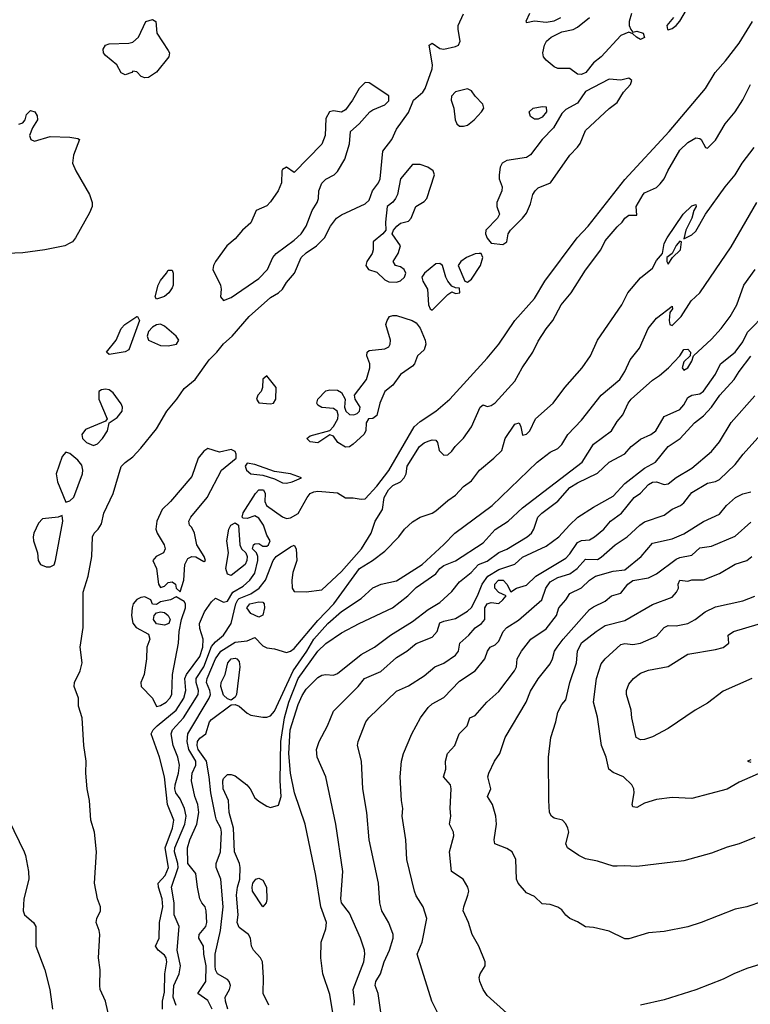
# Model space of a CAD drawing. Header units: metres. Extents: x -46681 to -43747, y -240911 to -237677.
# Tile 231 of 256: x -45216 to -45123, y -240642 to -240517. Entities that reach past the tile are written whole.
import ezdxf

# ---------------------------------------------------------------- set-up
doc = ezdxf.new("R2010")
doc.units = ezdxf.units.M
doc.layers.add('CONTOUR_INDEX', color=1, linetype='Continuous')
doc.layers.add('CONTOUR_INTER', color=3, linetype='Continuous')

msp = doc.modelspace()

# ---------------------------------------------------------------- linework, layer by layer
at = {"layer": 'CONTOUR_INDEX'}
for points, elevation in [([(-45138.26, -240516.02), (-45138.56, -240517.02), (-45138.57, -240517.52), (-45138.33, -240518.02), (-45138.1, -240518.4), (-45137.6, -240518.25), (-45136.76, -240518.52), (-45136.6, -240519.06), (-45137.1, -240519.3), (-45137.63, -240519.02), (-45138.1, -240518.57), (-45138.6, -240518.39), (-45139.6, -240518.79), (-45142.1, -240521.5), (-45143.1, -240522.28), (-45144.06, -240523.52), (-45144.6, -240523.76), (-45145.1, -240523.71), (-45146.1, -240523.01), (-45147.6, -240523.01), (-45148.1, -240522.78), (-45149.1, -240521.95), (-45149.44, -240521.52), (-45149.54, -240521.02), (-45149.32, -240520.02), (-45149.05, -240519.52), (-45148.48, -240519.02), (-45147.1, -240518.32), (-45145.68, -240518.02), (-45145.1, -240517.73), (-45143.6, -240516.51)], 75), ([(-45197.84, -240642.52), (-45197.83, -240641.52), (-45197.6, -240640.36), (-45197.53, -240638.02), (-45197.3, -240636.52), (-45197.38, -240636.02), (-45197.6, -240635.66), (-45198.4, -240635.02), (-45198.72, -240634.52), (-45198.28, -240633.52), (-45198.22, -240631.52), (-45197.78, -240629.52), (-45197.9, -240628.52), (-45198.35, -240627.02), (-45198.39, -240626.52), (-45197.5, -240625.52), (-45197.07, -240624.52), (-45197.5, -240622.02), (-45196.56, -240619.52), (-45196.4, -240618.52), (-45197.22, -240616.52), (-45197.59, -240613.02), (-45198.23, -240610.52), (-45199.26, -240607.52), (-45199.03, -240607.02), (-45198.53, -240606.52), (-45196.11, -240604.52), (-45195.15, -240603.02), (-45194.86, -240602.02), (-45194.99, -240600.52), (-45194.78, -240600.02), (-45193.1, -240597.7), (-45192.7, -240596.52), (-45192.66, -240595.52), (-45193.1, -240594.17), (-45193.13, -240593.52), (-45192.5, -240592.02), (-45191.6, -240590.77), (-45191.1, -240590.31), (-45190.1, -240590.81), (-45189.6, -240590.7), (-45188.92, -240589.52), (-45187.6, -240588.77), (-45186.75, -240588.02), (-45186.1, -240587.13), (-45185.72, -240585.52), (-45185.71, -240585.02), (-45185.91, -240584.52), (-45186.39, -240584.02), (-45186.28, -240583.52), (-45186.1, -240583.39), (-45185.6, -240583.37), (-45185.1, -240583.68), (-45184.6, -240583.68), (-45184.36, -240583.52), (-45184.18, -240583.02), (-45184.6, -240582.28), (-45184.99, -240581.02), (-45185.6, -240580.12), (-45186.1, -240579.84), (-45187.1, -240580.17), (-45187.6, -240580.14), (-45187.7, -240580.02), (-45187.6, -240579.47), (-45186.04, -240577.02), (-45185.6, -240576.55), (-45184.99, -240576.52), (-45184.81, -240577.02), (-45184.82, -240578.02), (-45184.63, -240578.52), (-45182.6, -240579.96), (-45182.1, -240580.18), (-45181.6, -240580.11), (-45180.6, -240579.53), (-45179.48, -240577.52), (-45179.1, -240577.02), (-45178.6, -240576.77), (-45178.1, -240576.7), (-45175.6, -240576.92), (-45174.6, -240577.53), (-45173.6, -240577.53), (-45172.6, -240577.74), (-45172.1, -240577.66), (-45170.6, -240576.05), (-45169.1, -240574.07), (-45165.89, -240568.52), (-45165.1, -240567.85), (-45163.1, -240566.55), (-45161.34, -240565.02), (-45156.6, -240559.82), (-45155.1, -240558.02), (-45153.09, -240555.02), (-45150.6, -240552.23), (-45149.25, -240550.02), (-45145.16, -240544.52), (-45143.75, -240543.02), (-45139.1, -240537.1), (-45133.46, -240531.02), (-45128.84, -240525.52), (-45127.65, -240523.52), (-45126.32, -240522.02), (-45124.6, -240519.76), (-45122.89, -240517.02)], 75), ([(-45150.74, -240528.02), (-45149.6, -240527.81), (-45149.1, -240527.88), (-45149.07, -240528.52), (-45149.6, -240529.18), (-45150.1, -240529.42), (-45150.6, -240529.44), (-45151.1, -240529.11), (-45151.24, -240528.52), (-45150.74, -240528.02)], 75), ([(-45175.94, -240644.52), (-45176.6, -240640.66), (-45177.46, -240638.02), (-45177.72, -240636.02), (-45177.69, -240634.02), (-45177.1, -240632.33), (-45177.01, -240631.52), (-45177.72, -240629.52), (-45178.36, -240625.52), (-45179.71, -240619.02), (-45181.09, -240615.02), (-45181.58, -240612.52), (-45181.79, -240610.02), (-45181.62, -240607.02), (-45180.6, -240603.82), (-45180.1, -240602.66), (-45179.6, -240601.85), (-45178.1, -240600.37), (-45177.6, -240600.09), (-45177.1, -240600), (-45176.1, -240600.08), (-45175.6, -240599.88), (-45172.6, -240597.45), (-45170.91, -240596.52), (-45168.89, -240595.02), (-45166.1, -240593.25), (-45164.1, -240591.74), (-45162.6, -240590.84), (-45161.1, -240589.45), (-45160.1, -240588.21), (-45158.62, -240587.02), (-45157.69, -240586.02), (-45156.6, -240585.59), (-45155.1, -240584.5), (-45154.1, -240584.08), (-45151.53, -240582.52), (-45150.98, -240582.02), (-45150.66, -240581.52), (-45150.17, -240580.02), (-45149.67, -240579.52), (-45147.6, -240577.98), (-45146.1, -240576.24), (-45145.1, -240575.63), (-45142.6, -240574.43), (-45141.11, -240573.02), (-45139.1, -240571.95), (-45138.29, -240571.02), (-45137.6, -240570.46), (-45137.1, -240570.1), (-45135.81, -240569.52), (-45135.18, -240569.02), (-45134.1, -240567.22), (-45132.1, -240566.32), (-45131.6, -240565.74), (-45131.1, -240564.82), (-45130.6, -240564.51), (-45129.6, -240564.32), (-45129.1, -240563.99), (-45127.6, -240561.83), (-45126.94, -240560.52), (-45125.1, -240559.04), (-45124.1, -240557.74), (-45123.53, -240556.52), (-45121.1, -240554.05)], 80), ([(-45168.99, -240554.52), (-45168.6, -240554.37), (-45168.1, -240554.4), (-45166.11, -240555.02), (-45165.6, -240555.3), (-45165.1, -240555.98), (-45164.49, -240557.52), (-45164.4, -240558.02), (-45164.6, -240558.76), (-45165.45, -240559.52), (-45165.83, -240560.52), (-45166.1, -240560.81), (-45167.6, -240561.9), (-45168.6, -240563.23), (-45169.58, -240564.02), (-45170.21, -240565.52), (-45170.6, -240567.07), (-45171.1, -240567.45), (-45171.66, -240567.52), (-45171.96, -240568.02), (-45172, -240569.02), (-45172.26, -240569.52), (-45173.6, -240570.74), (-45174.1, -240571.08), (-45174.6, -240571.1), (-45175.55, -240570.52), (-45176.1, -240569.71), (-45176.6, -240569.53), (-45178.1, -240570.55), (-45179.1, -240570.44), (-45179.52, -240570.02), (-45179.1, -240569.66), (-45176.6, -240569), (-45176.1, -240568.49), (-45175.57, -240567.52), (-45175.53, -240567.02), (-45175.66, -240566.52), (-45176.1, -240566.2), (-45177.6, -240566.06), (-45178.1, -240565.79), (-45178.22, -240565.52), (-45178.09, -240565.02), (-45177.1, -240563.94), (-45176.6, -240563.83), (-45175.6, -240563.86), (-45175.1, -240564.15), (-45174.64, -240565.02), (-45174.71, -240566.02), (-45174.53, -240566.52), (-45174.1, -240566.95), (-45173.55, -240567.02), (-45173.1, -240566.84), (-45172.8, -240566.52), (-45172.74, -240566.02), (-45173.36, -240565.02), (-45173.46, -240564.52), (-45171.91, -240562.52), (-45171.49, -240561.02), (-45171.49, -240560.52), (-45171.87, -240559.52), (-45171.86, -240559.02), (-45171.6, -240558.82), (-45169.6, -240558.62), (-45169.1, -240558.38), (-45168.92, -240558.02), (-45168.89, -240557.52), (-45169.45, -240555.52), (-45169.31, -240555.02), (-45168.99, -240554.52)], 75), ([(-45189.16, -240581.02), (-45188.6, -240580.71), (-45188.2, -240581.02), (-45188.01, -240583.52), (-45187.81, -240584.02), (-45187.27, -240584.52), (-45187.1, -240585.02), (-45187.13, -240585.52), (-45187.32, -240586.02), (-45189.1, -240587.42), (-45189.6, -240587.27), (-45189.78, -240586.52), (-45189.45, -240584.52), (-45189.65, -240583.02), (-45189.43, -240581.52), (-45189.16, -240581.02)], 75), ([(-45121.6, -240628.84), (-45123.6, -240629.51), (-45125.1, -240629.83), (-45129.41, -240631.52), (-45131.1, -240632.05), (-45134.1, -240632.66), (-45136.1, -240632.84), (-45138.6, -240633.59), (-45139.1, -240633.57), (-45141.1, -240632.61), (-45143.1, -240632.16), (-45144.1, -240632.06), (-45145.1, -240631.41), (-45146.1, -240630.99), (-45146.6, -240630.58), (-45147.1, -240629.91), (-45147.6, -240629.57), (-45148.6, -240629.24), (-45149.6, -240629.13), (-45150.6, -240628.22), (-45151.6, -240627.76), (-45152.66, -240626.52), (-45152.89, -240626.02), (-45152.94, -240623.52), (-45153.44, -240622.52), (-45154.1, -240622.09), (-45155.62, -240621.52), (-45155.7, -240621.02), (-45155.39, -240619.02), (-45155.48, -240618.02), (-45155.9, -240616.52), (-45156.57, -240615.52), (-45156.12, -240614.52), (-45156.49, -240613.02), (-45156.38, -240612.52), (-45155.68, -240611.02), (-45154.97, -240610.02), (-45154.29, -240608.02), (-45151.65, -240603.52), (-45151.1, -240602.12), (-45150.1, -240600.54), (-45148.6, -240598.63), (-45148.28, -240598.02), (-45148.03, -240597.02), (-45147.7, -240596.52), (-45146.96, -240595.52), (-45143.6, -240591.76), (-45143.1, -240591.4), (-45141.6, -240590.68), (-45140.8, -240590.02), (-45139.6, -240589.67), (-45138.72, -240588.52), (-45138.1, -240588.04), (-45136.1, -240587.71), (-45135.1, -240587.19), (-45132.6, -240585.36), (-45132.1, -240585.14), (-45130.6, -240584.83), (-45129.6, -240583.92), (-45128.1, -240583.71), (-45125.1, -240582.42), (-45123.1, -240580.66)], 85), ([(-45186, -240626.02), (-45185.6, -240625.89), (-45185.1, -240626.15), (-45184.61, -240627.02), (-45184.6, -240628.58), (-45184.69, -240629.02), (-45185.1, -240629.51), (-45186.39, -240627.52), (-45186.45, -240627.02), (-45186.35, -240626.52), (-45186, -240626.02)], 80)]:
    msp.add_lwpolyline(points, dxfattribs=dict(at, elevation=elevation))
at = {"layer": 'CONTOUR_INTER'}
for points, elevation in [([(-45204.42, -240644.52), (-45205.07, -240641.52), (-45205.75, -240640.02), (-45205.81, -240639.52), (-45205.76, -240637.52), (-45205.98, -240636.02), (-45205.82, -240633.02), (-45205.88, -240632.52), (-45206.26, -240631.52), (-45206.18, -240631.02), (-45205.7, -240630.02), (-45205.71, -240629.52), (-45206.1, -240628.52), (-45206.49, -240626.52), (-45206.21, -240622.52), (-45206.47, -240620.02), (-45206.96, -240618.52), (-45207.12, -240616.02), (-45207.43, -240614.52), (-45207.59, -240612.52), (-45207.54, -240611.02), (-45207.82, -240609.02), (-45208.03, -240605.52), (-45208.51, -240604.02), (-45208.51, -240603.02), (-45209.06, -240601.52), (-45209.02, -240601.02), (-45208.28, -240599.52), (-45208.06, -240598.52), (-45208.28, -240596.52), (-45207.92, -240594.02), (-45207.91, -240589.52), (-45207.3, -240587.52), (-45206.83, -240585.02), (-45206.72, -240582.52), (-45206.51, -240582.02), (-45206, -240581.52), (-45205.6, -240580.87), (-45205.29, -240579.52), (-45204.09, -240577.02), (-45203.1, -240573.57), (-45202.6, -240573.05), (-45201.6, -240572.34), (-45200.6, -240571.24), (-45198.6, -240568.79), (-45197.29, -240566.52), (-45196.01, -240565.02), (-45195.1, -240563.66), (-45193.69, -240562.52), (-45191.93, -240560.02), (-45190.92, -240559.02), (-45190.1, -240557.99), (-45188.99, -240557.02), (-45186.81, -240554.52), (-45184.1, -240552.08), (-45183.09, -240551.52), (-45182.61, -240551.02), (-45182.1, -240550.2), (-45181.09, -240549.02), (-45180.24, -240547.02), (-45179.6, -240546.42), (-45178.28, -240545.52), (-45177.27, -240544.52), (-45176.51, -240543.02), (-45175.73, -240542.02), (-45175.1, -240541.57), (-45172.1, -240540.2), (-45171.6, -240539.74), (-45171.16, -240538.52), (-45170.39, -240537.52), (-45170.2, -240537.02), (-45169.84, -240533.52), (-45168.71, -240532.02), (-45168.1, -240530.72), (-45166.6, -240528.57), (-45165.97, -240527.02), (-45164.78, -240526.02), (-45164.48, -240525.52), (-45163.59, -240523.02), (-45163.54, -240522.52), (-45163.97, -240520.02), (-45163.6, -240519.79), (-45162.6, -240520.45), (-45162.1, -240520.54), (-45160.6, -240520.22), (-45160.24, -240520.02), (-45160.04, -240519.52), (-45160.3, -240518.02), (-45160.27, -240517.52), (-45159.6, -240516.05)], 74), ([(-45151.21, -240516.02), (-45151.67, -240517.02), (-45151.6, -240517.17), (-45150.6, -240516.96), (-45149.1, -240517.12), (-45148.1, -240516.93), (-45147.23, -240516.52)], 74), ([(-45132.94, -240516.52), (-45133.78, -240517.52), (-45133.69, -240518.02), (-45133.6, -240518.08), (-45133.1, -240517.9), (-45132.58, -240517.52), (-45132.1, -240516.99), (-45131.26, -240515.52)], 74), ([(-45199.96, -240517.02), (-45199.1, -240516.79), (-45198.68, -240517.02), (-45198.54, -240518.52), (-45197.1, -240520.7), (-45196.95, -240521.02), (-45197.05, -240521.52), (-45198.6, -240523.48), (-45199.6, -240524.15), (-45200.1, -240524.18), (-45200.53, -240524.02), (-45201.1, -240523.44), (-45201.6, -240523.35), (-45201.73, -240523.52), (-45202.6, -240523.79), (-45203.1, -240523.56), (-45203.65, -240522.52), (-45205.1, -240521.36), (-45205.32, -240521.02), (-45205.36, -240520.52), (-45205.1, -240520.04), (-45204.6, -240519.86), (-45202.1, -240519.79), (-45201.6, -240519.64), (-45200.88, -240519.02), (-45199.96, -240517.02)], 74), ([(-45196.1, -240642.07), (-45196.49, -240641.02), (-45196.39, -240639.52), (-45195.74, -240638.02), (-45195.54, -240637.02), (-45195.96, -240635.02), (-45195.71, -240632.02), (-45196.34, -240630.52), (-45196.37, -240629.02), (-45196.68, -240627.02), (-45195.87, -240624.52), (-45195.88, -240624.02), (-45196.3, -240622.52), (-45196.29, -240622.02), (-45194.99, -240619.02), (-45194.83, -240618.02), (-45195.03, -240617.02), (-45195.6, -240615.79), (-45196.15, -240615.02), (-45196.28, -240614.52), (-45196.25, -240614.02), (-45195.79, -240612.52), (-45195.69, -240611.52), (-45195.88, -240610.52), (-45196.5, -240609.02), (-45196.75, -240607.52), (-45196.58, -240607.02), (-45195.16, -240605.52), (-45193.31, -240602.52), (-45193.25, -240602.02), (-45193.58, -240601.02), (-45193.56, -240600.52), (-45192.59, -240599.02), (-45191.6, -240596.44), (-45191.1, -240595.83), (-45190.1, -240595.02), (-45189.1, -240593.5), (-45188.53, -240591.02), (-45188.27, -240590.52), (-45188.1, -240590.35), (-45186.6, -240589.75), (-45185.55, -240589.02), (-45184.76, -240588.02), (-45183.77, -240585.52), (-45183.39, -240585.02), (-45181.6, -240583.76), (-45181.1, -240583.57), (-45180.85, -240584.02), (-45180.77, -240585.52), (-45181.28, -240587.02), (-45181.43, -240588.02), (-45181.38, -240589.02), (-45181.1, -240589.46), (-45179.6, -240589.5), (-45177.6, -240589.24), (-45175.1, -240586.9), (-45172.55, -240584.02), (-45171.35, -240582.02), (-45170.83, -240580.52), (-45169.91, -240579.02), (-45169.66, -240577.52), (-45169.13, -240576.52), (-45168.6, -240575.98), (-45167.62, -240575.52), (-45167.12, -240575.02), (-45166.9, -240574.52), (-45166.76, -240573.52), (-45165.21, -240571.02), (-45164.6, -240570.55), (-45164.1, -240570.36), (-45163.6, -240570.2), (-45163.1, -240570.24), (-45162.92, -240570.52), (-45162.68, -240571.52), (-45162.1, -240572.14), (-45161.6, -240572.1), (-45161.1, -240571.61), (-45160.67, -240571.02), (-45159.6, -240569.95), (-45158.6, -240568.53), (-45157.49, -240566.02), (-45157.1, -240565.73), (-45156.6, -240565.96), (-45156.1, -240565.83), (-45155.6, -240565.48), (-45153.1, -240562.72), (-45152.16, -240561.02), (-45150.8, -240559.02), (-45150.1, -240557.66), (-45149.1, -240556.08), (-45148.25, -240555.02), (-45147.2, -240553.02), (-45145.93, -240551.52), (-45144.1, -240548.63), (-45142.14, -240546.02), (-45141.6, -240544.9), (-45140.1, -240543.12), (-45139.43, -240542.52), (-45139.1, -240542), (-45138.6, -240541.62), (-45137.6, -240541.63), (-45137.66, -240540.52), (-45136.76, -240539.02), (-45136.6, -240538.78), (-45135.1, -240538.13), (-45134.6, -240537.64), (-45134.1, -240537.01), (-45133.66, -240536.02), (-45132.1, -240533.39), (-45131.1, -240532.41), (-45130.1, -240531.82), (-45129.6, -240531.87), (-45129.4, -240532.02), (-45128.87, -240533.02), (-45128.6, -240533.1), (-45127.6, -240532.12), (-45126.35, -240530.02), (-45125.09, -240528.52), (-45124.1, -240526.96), (-45123.13, -240525.02)], 76), ([(-45172.1, -240524.79), (-45172.85, -240525.52), (-45173.7, -240527.02), (-45174.6, -240528.23), (-45175.1, -240528.55), (-45176.1, -240528.36), (-45176.64, -240528.52), (-45177.1, -240529.35), (-45177.18, -240531.52), (-45177.6, -240532.62), (-45181.1, -240536.19), (-45182.1, -240535.54), (-45182.6, -240535.82), (-45182.7, -240536.02), (-45182.71, -240537.52), (-45183.16, -240538.52), (-45184.1, -240539.95), (-45184.6, -240540.46), (-45185.95, -240541.02), (-45186.6, -240542.59), (-45187.69, -240543.52), (-45188.6, -240544.66), (-45189.67, -240545.52), (-45191.11, -240547.52), (-45191.37, -240548.02), (-45191.43, -240548.52), (-45190.49, -240550.52), (-45190.38, -240551.02), (-45190.49, -240552.02), (-45190.1, -240552.46), (-45189.1, -240552.11), (-45185.6, -240549.7), (-45184.48, -240548.52), (-45183.83, -240547.02), (-45183.42, -240546.52), (-45181.1, -240544.8), (-45180.24, -240544.02), (-45179.59, -240543.02), (-45178.83, -240541.02), (-45178.18, -240540.02), (-45178.03, -240539.52), (-45177.99, -240538.52), (-45177.6, -240537.58), (-45177.1, -240537.05), (-45176.05, -240536.52), (-45175.6, -240536.08), (-45174.69, -240534.52), (-45174.1, -240532.57), (-45173.97, -240531.02), (-45172.84, -240530.02), (-45171.51, -240528.52), (-45171.1, -240528.23), (-45169.6, -240527.62), (-45169.1, -240527.1), (-45169.1, -240526.45), (-45171.6, -240524.82), (-45172.1, -240524.79)], 73), ([(-45141.1, -240524.35), (-45144.1, -240525.92), (-45145.1, -240527.4), (-45146.6, -240528.2), (-45147.1, -240528.71), (-45148.16, -240530.52), (-45149.61, -240532.02), (-45151.1, -240533.98), (-45151.6, -240534.3), (-45154.1, -240534.67), (-45154.68, -240535.02), (-45154.94, -240535.52), (-45155.08, -240536.52), (-45155.09, -240537.02), (-45154.69, -240538.02), (-45154.73, -240538.52), (-45155.35, -240540.02), (-45155.37, -240540.52), (-45155.04, -240541.52), (-45155.28, -240542.02), (-45156.75, -240543.52), (-45156.8, -240544.02), (-45156.6, -240544.55), (-45156.1, -240545.19), (-45154.6, -240545.38), (-45154.1, -240545.03), (-45153.93, -240544.02), (-45153.63, -240543.52), (-45152.1, -240542.03), (-45151.6, -240541.38), (-45151.1, -240540.18), (-45150.79, -240539.02), (-45150.49, -240538.52), (-45150.1, -240538.17), (-45148.56, -240537.52), (-45146.1, -240534.02), (-45145.1, -240532.99), (-45144.78, -240532.52), (-45144.1, -240530.89), (-45141.1, -240528.09), (-45140.1, -240527.3), (-45139.29, -240526.02), (-45138.38, -240525.02), (-45138.21, -240524.52), (-45138.6, -240524.23), (-45139.6, -240524.48), (-45141.1, -240524.35)], 74), ([(-45160.6, -240525.94), (-45161.14, -240526.52), (-45161.15, -240527.02), (-45160.82, -240528.02), (-45160.66, -240529.52), (-45160.43, -240530.02), (-45160.1, -240530.34), (-45159.6, -240530.34), (-45159.1, -240530.18), (-45158.25, -240529.52), (-45157.3, -240528.52), (-45157.03, -240528.02), (-45157.15, -240527.52), (-45158.12, -240526.52), (-45158.6, -240525.82), (-45159.1, -240525.6), (-45160.6, -240525.94)], 74), ([(-45216.1, -240530.05), (-45215.6, -240529.89), (-45215.3, -240529.52), (-45215.1, -240528.82), (-45214.6, -240528.35), (-45214.07, -240528.52), (-45213.77, -240529.02), (-45213.72, -240529.52), (-45214.36, -240530.52), (-45214.74, -240531.52), (-45214.56, -240532.02), (-45214.1, -240532.21), (-45212.1, -240531.64), (-45209.6, -240531.73), (-45208.6, -240531.88), (-45208.38, -240532.02), (-45209.13, -240534.02), (-45209.27, -240535.02), (-45208.87, -240536.02), (-45207.13, -240539.02), (-45206.78, -240540.02), (-45206.77, -240540.52), (-45207.1, -240541.33), (-45208.88, -240544.52), (-45209.27, -240545.02), (-45209.6, -240545.21), (-45210.23, -240545.52), (-45212.78, -240546.02), (-45215.6, -240546.41), (-45217.6, -240546.49)], 74), ([(-45191.54, -240642.52), (-45192.1, -240641.44), (-45193.35, -240640.52), (-45192.35, -240639.02), (-45192.31, -240637.02), (-45192.58, -240635.52), (-45192.62, -240634.52), (-45193.24, -240633.52), (-45193.2, -240633.02), (-45192.33, -240632.02), (-45192.21, -240631.52), (-45192.31, -240630.02), (-45192.4, -240629.52), (-45192.85, -240629.02), (-45193.1, -240628.5), (-45193.41, -240627.02), (-45193.6, -240625.28), (-45194.6, -240624.02), (-45194.66, -240622.02), (-45194.35, -240621.02), (-45193.46, -240619.02), (-45193.23, -240617.52), (-45193.37, -240616.52), (-45193.74, -240615.52), (-45194.17, -240613.52), (-45194.06, -240612.52), (-45193.6, -240611.52), (-45193.61, -240611.02), (-45194.5, -240609.52), (-45194.69, -240608.52), (-45194.62, -240607.52), (-45191.89, -240603.02), (-45191.76, -240602.52), (-45191.83, -240602.02), (-45192.25, -240601.02), (-45192.16, -240600.52), (-45191.1, -240598.02), (-45190.45, -240597.02), (-45188.6, -240595.87), (-45187.1, -240595.72), (-45186.1, -240595.28), (-45185.1, -240596.36), (-45184.6, -240596.62), (-45183.6, -240596.75), (-45182.1, -240597.19), (-45181.6, -240597.03), (-45181.1, -240596.68), (-45178.1, -240593.15), (-45176.07, -240591.02), (-45172.81, -240586.52), (-45171.16, -240585.52), (-45169.6, -240584.34), (-45167.8, -240582.52), (-45167.08, -240581.52), (-45166.1, -240580.59), (-45165.1, -240580.01), (-45163.6, -240579.51), (-45163.1, -240579.21), (-45161.6, -240577.88), (-45160.6, -240577.2), (-45159.6, -240576.12), (-45158.6, -240575.37), (-45157.56, -240574.02), (-45155.73, -240572.52), (-45154.72, -240571.52), (-45154.33, -240570.02), (-45153.1, -240568.21), (-45152.55, -240568.02), (-45152.31, -240568.52), (-45152.1, -240569.58), (-45151.6, -240569.47), (-45151.19, -240569.02), (-45150.47, -240567.52), (-45148.21, -240565.52), (-45146.74, -240563.52), (-45144.52, -240561.02), (-45143.45, -240559.52), (-45142.58, -240557.52), (-45139.5, -240553.02), (-45138.71, -240551.52), (-45137.1, -240549.61), (-45135.6, -240548.36), (-45135.1, -240547.38), (-45134.34, -240546.52), (-45134.1, -240545.25), (-45133.72, -240544.52), (-45131.7, -240541.52), (-45130.6, -240540.43), (-45130.1, -240540.26), (-45130.06, -240540.52), (-45130.33, -240541.02), (-45130.58, -240542.02), (-45131.37, -240543.52), (-45131.6, -240544.63), (-45130.6, -240544.14), (-45130.1, -240543.66), (-45128.84, -240541.52), (-45126.35, -240538.02), (-45125.09, -240536.52), (-45124.19, -240535.02), (-45122.69, -240533.02)], 77), ([(-45166.1, -240535.18), (-45167.6, -240537.01), (-45167.99, -240539.02), (-45168.22, -240539.52), (-45168.6, -240539.99), (-45169.31, -240540.52), (-45169.51, -240542.52), (-45169.46, -240543.52), (-45169.83, -240544.02), (-45171.09, -240545.02), (-45171.07, -240546.02), (-45171.22, -240546.52), (-45171.89, -240547.52), (-45172.01, -240548.02), (-45171.65, -240548.52), (-45170.6, -240548.89), (-45169.6, -240549.86), (-45169.1, -240550.11), (-45168.1, -240550.14), (-45167.6, -240549.97), (-45167.1, -240549.52), (-45166.92, -240549.02), (-45167.16, -240548.52), (-45167.6, -240548.2), (-45168.26, -240548.02), (-45168.52, -240547.52), (-45167.9, -240546.52), (-45167.6, -240545.52), (-45168.66, -240544.02), (-45168.48, -240543.52), (-45168.08, -240543.02), (-45167.6, -240542.66), (-45166.6, -240542.41), (-45166.26, -240542.02), (-45165.66, -240540.52), (-45164.6, -240539.91), (-45164.26, -240539.52), (-45163.27, -240536.52), (-45163.44, -240536.02), (-45164.15, -240535.52), (-45165.1, -240535.19), (-45166.1, -240535.18)], 74), ([(-45189.52, -240642.52), (-45189.85, -240641.52), (-45189.89, -240641.02), (-45189.32, -240640.02), (-45189.2, -240639.52), (-45189.35, -240639.02), (-45189.6, -240638.75), (-45190.84, -240638.02), (-45191.1, -240637.52), (-45191.16, -240637.02), (-45191.15, -240635.52), (-45190.48, -240632.52), (-45190.13, -240629.52), (-45190.44, -240626.02), (-45191.01, -240624.52), (-45191.01, -240624.02), (-45190.46, -240622.52), (-45190.36, -240620.02), (-45190.42, -240619.52), (-45190.96, -240618.52), (-45191.1, -240618.02), (-45191.69, -240615.02), (-45191.89, -240613.02), (-45192.27, -240611.02), (-45193.31, -240609.52), (-45193.43, -240609.02), (-45193.38, -240608.52), (-45193.1, -240608.09), (-45192.34, -240607.52), (-45191.86, -240606.02), (-45191.6, -240605.7), (-45189.1, -240603.85), (-45188.6, -240603.81), (-45188.1, -240604.04), (-45187.1, -240604.93), (-45186.6, -240605.17), (-45185.1, -240605.43), (-45184.6, -240605.44), (-45184.1, -240605.26), (-45183.6, -240604.66), (-45181.26, -240599.52), (-45179.51, -240597.02), (-45178.63, -240595.52), (-45176.82, -240593.52), (-45175.1, -240591.98), (-45172.6, -240590.34), (-45171.1, -240589), (-45170.05, -240588.52), (-45168.1, -240588.09), (-45164.85, -240586.02), (-45162.1, -240583.5), (-45160.72, -240582.02), (-45155.94, -240578.52), (-45150.23, -240573.02), (-45148.6, -240571.76), (-45147.6, -240571.29), (-45147.1, -240570.77), (-45146.33, -240569.52), (-45144.6, -240567.67), (-45142.1, -240564.52), (-45139.75, -240562.52), (-45139.1, -240561.49), (-45138.45, -240560.02), (-45137.24, -240558.52), (-45136.15, -240556.02), (-45135.1, -240554.73), (-45133.1, -240553.19), (-45133.07, -240553.52), (-45133.41, -240554.02), (-45133.46, -240555.02), (-45133.37, -240555.52), (-45133.1, -240555.67), (-45131.95, -240554.52), (-45130.66, -240552.52), (-45129.6, -240551.5), (-45125.6, -240545.66), (-45122.35, -240540.02)], 78), ([(-45132.1, -240544.95), (-45132.6, -240545.5), (-45133.1, -240546.51), (-45133.78, -240547.02), (-45133.77, -240547.52), (-45133.6, -240547.87), (-45133.04, -240547.02), (-45132.04, -240546.02), (-45131.89, -240545.02), (-45132.1, -240544.95)], 77), ([(-45157.6, -240546.49), (-45158.1, -240546.55), (-45159.24, -240547.02), (-45159.96, -240547.52), (-45160.27, -240548.02), (-45159.45, -240550.02), (-45159.1, -240550.14), (-45158.6, -240549.78), (-45157.43, -240548.02), (-45157.16, -240547.02), (-45157.36, -240546.52), (-45157.6, -240546.49)], 74), ([(-45197.35, -240549.02), (-45197.1, -240548.63), (-45196.6, -240548.61), (-45196.47, -240549.02), (-45196.48, -240550.52), (-45196.6, -240550.86), (-45197.05, -240551.52), (-45197.6, -240551.96), (-45198.6, -240552.32), (-45198.79, -240552.02), (-45198.39, -240550.52), (-45198.1, -240549.93), (-45197.35, -240549.02)], 74), ([(-45184.35, -240642.02), (-45185.06, -240640.52), (-45185.02, -240638.52), (-45185.15, -240636.52), (-45185.4, -240636.02), (-45186.3, -240635.02), (-45186.52, -240634.52), (-45186.66, -240633.52), (-45186.92, -240633.02), (-45188.1, -240632.13), (-45188.36, -240631.52), (-45188.23, -240630.52), (-45188.44, -240628.02), (-45188.31, -240627.02), (-45188, -240626.02), (-45187.99, -240624.52), (-45188.07, -240624.02), (-45188.68, -240622.52), (-45188.81, -240619.52), (-45189.37, -240617.52), (-45189.47, -240616.02), (-45190.12, -240614.52), (-45190.19, -240613.52), (-45190.1, -240613.22), (-45189.6, -240612.71), (-45189.1, -240612.69), (-45188.6, -240612.87), (-45187.13, -240614.02), (-45186.72, -240614.52), (-45186.1, -240615.68), (-45185.6, -240616.11), (-45184.6, -240616.75), (-45184.1, -240616.9), (-45183.1, -240616.62), (-45182.78, -240615.52), (-45182.91, -240613.52), (-45182.82, -240608.52), (-45182.36, -240605.52), (-45181.77, -240603.52), (-45180.61, -240600.52), (-45178.1, -240597.02), (-45177.1, -240596.07), (-45175.1, -240594.71), (-45172.87, -240593.52), (-45168.62, -240591.52), (-45166.67, -240590.02), (-45165.6, -240588.95), (-45163.1, -240587.21), (-45162.6, -240586.52), (-45162.1, -240586.14), (-45160.6, -240585.57), (-45157.1, -240583.27), (-45155.6, -240581.57), (-45153.94, -240580.52), (-45152.1, -240578.83), (-45144.54, -240573.02), (-45143.1, -240570.75), (-45140.79, -240569.02), (-45140.1, -240567.84), (-45139.38, -240567.02), (-45138.67, -240565.52), (-45138.31, -240565.02), (-45135.6, -240562.58), (-45134.7, -240562.02), (-45133.57, -240561.02), (-45132.13, -240559.52), (-45131.6, -240558.7), (-45131.1, -240558.67), (-45130.77, -240559.02), (-45130.82, -240559.52), (-45131.6, -240560.25), (-45131.83, -240561.02), (-45131.6, -240561.34), (-45131.1, -240561.05), (-45130.6, -240560.19), (-45130.38, -240559.52), (-45128.1, -240557.38), (-45126.85, -240556.02), (-45125.72, -240554.52), (-45124.9, -240553.02), (-45123.98, -240550.52), (-45122.56, -240548.52)], 79), ([(-45163.1, -240547.82), (-45164.54, -240549.02), (-45164.88, -240549.52), (-45164.77, -240550.02), (-45164.19, -240551.02), (-45164.04, -240553.02), (-45163.82, -240553.52), (-45163.6, -240553.7), (-45161.6, -240551.71), (-45161.1, -240551.39), (-45160.6, -240551.58), (-45160.05, -240551.52), (-45160.1, -240550.92), (-45160.6, -240550.88), (-45161.1, -240550.66), (-45161.6, -240550.02), (-45161.86, -240549.52), (-45162.25, -240548.02), (-45162.6, -240547.78), (-45163.1, -240547.82)], 74), ([(-45201.12, -240554.52), (-45201, -240554.52), (-45200.78, -240555.02), (-45202.1, -240558.73), (-45202.6, -240559.01), (-45204.6, -240559.34), (-45204.97, -240559.02), (-45203.72, -240557.52), (-45203.07, -240556.02), (-45202.63, -240555.52), (-45201.12, -240554.52)], 74), ([(-45198.1, -240555.5), (-45198.6, -240555.56), (-45199.1, -240555.85), (-45199.6, -240556.4), (-45199.8, -240557.02), (-45199.63, -240557.52), (-45198.1, -240558.2), (-45197.1, -240558.25), (-45196.08, -240558.02), (-45195.75, -240557.52), (-45196.1, -240557.02), (-45197.6, -240555.74), (-45198.1, -240555.5)], 73), ([(-45173.48, -240642.02), (-45173.44, -240641.52), (-45173.63, -240640.02), (-45172.28, -240636.52), (-45172.12, -240635.52), (-45172.17, -240635.02), (-45172.68, -240633.52), (-45174.1, -240630.33), (-45175.12, -240629.02), (-45175.19, -240628.52), (-45174.95, -240625.02), (-45175.84, -240619.02), (-45177.11, -240613.02), (-45178.2, -240610.52), (-45178.26, -240609.52), (-45177.93, -240608.52), (-45176.88, -240606.52), (-45176.1, -240604.67), (-45173, -240601.52), (-45172.17, -240600.52), (-45170.1, -240599.6), (-45168.1, -240597.86), (-45166.78, -240597.02), (-45165.6, -240596.06), (-45163.6, -240595.24), (-45162.96, -240594.52), (-45162.6, -240593.45), (-45162.1, -240593.22), (-45160.6, -240592.88), (-45159.1, -240591.96), (-45158.6, -240591.49), (-45157.83, -240590.02), (-45157.25, -240588.52), (-45156.49, -240587.52), (-45155.1, -240586.64), (-45153.1, -240585.96), (-45152.1, -240585.1), (-45149.1, -240583.7), (-45147.49, -240582.52), (-45146.15, -240581.02), (-45145.06, -240580.02), (-45143.1, -240578.75), (-45140.6, -240577.36), (-45139.1, -240575.74), (-45136.6, -240573.8), (-45135.23, -240573.02), (-45133.6, -240571.02), (-45132.09, -240570.02), (-45130.25, -240568.02), (-45129.1, -240567.14), (-45128.08, -240566.02), (-45127.04, -240564.52), (-45125.21, -240562.52), (-45124.6, -240561.5), (-45123.1, -240559.57)], 81), ([(-45185.1, -240562.48), (-45185.13, -240563.52), (-45185.32, -240564.02), (-45185.73, -240564.52), (-45185.89, -240565.02), (-45185.6, -240565.48), (-45184.1, -240565.62), (-45183.73, -240565.52), (-45183.43, -240565.02), (-45183.41, -240563.52), (-45184.6, -240562.03), (-45185.1, -240562.48)], 74), ([(-45205.6, -240563.84), (-45205.91, -240564.02), (-45205.91, -240565.02), (-45204.87, -240567.52), (-45205.1, -240567.82), (-45207.6, -240568.87), (-45208.09, -240569.52), (-45208.02, -240570.02), (-45207.5, -240570.52), (-45206.6, -240570.88), (-45206.1, -240570.7), (-45205.45, -240570.02), (-45204.82, -240569.02), (-45204.63, -240568.02), (-45203.6, -240567.35), (-45202.95, -240566.52), (-45202.93, -240566.02), (-45203.1, -240565.59), (-45204.1, -240564.19), (-45204.6, -240563.82), (-45205.1, -240563.75), (-45205.6, -240563.84)], 73), ([(-45170.03, -240643.52), (-45170.43, -240640.52), (-45170.81, -240639.52), (-45170.72, -240639.02), (-45170.13, -240638.02), (-45169.68, -240636.52), (-45169.01, -240635.02), (-45168.52, -240633.52), (-45168.53, -240633.02), (-45169.1, -240631.54), (-45169.97, -240630.02), (-45170.24, -240629.02), (-45170.41, -240626.52), (-45171.59, -240621.02), (-45171.88, -240617.52), (-45172.39, -240614.52), (-45172.58, -240611.02), (-45173.05, -240609.02), (-45172.99, -240608.52), (-45172.03, -240606.02), (-45171.61, -240605.52), (-45168.1, -240602.13), (-45166.6, -240601.45), (-45164.6, -240600.18), (-45163.24, -240599.02), (-45162.1, -240598.54), (-45160.6, -240597.55), (-45160.25, -240597.02), (-45160.07, -240596.02), (-45158.93, -240595.02), (-45158.1, -240594.09), (-45157.3, -240593.52), (-45156.9, -240593.02), (-45156.89, -240591.52), (-45156.6, -240591.02), (-45156.1, -240590.83), (-45155.1, -240590.96), (-45154.59, -240590.52), (-45154.18, -240590.02), (-45155.1, -240589.6), (-45155.62, -240589.02), (-45155.61, -240588.52), (-45155.16, -240588.02), (-45154.55, -240588.02), (-45154.09, -240588.52), (-45153.6, -240589.49), (-45152.88, -240589.02), (-45151.6, -240588.63), (-45150.4, -240587.52), (-45146.6, -240585.2), (-45146.1, -240584.68), (-45145.1, -240583.24), (-45144.6, -240582.99), (-45143.6, -240582.87), (-45142.96, -240582.52), (-45141.79, -240581.52), (-45140.91, -240580.52), (-45139.53, -240579.52), (-45137.93, -240577.52), (-45137.1, -240576.96), (-45136.1, -240575.85), (-45135.6, -240575.54), (-45135.1, -240575.5), (-45134.1, -240575.85), (-45133.6, -240575.79), (-45132.6, -240574.97), (-45130.6, -240573.8), (-45128.1, -240571.68), (-45127.1, -240570.44), (-45125.6, -240567.97), (-45122.6, -240564.6)], 82), ([(-45162.87, -240643.02), (-45163.63, -240641.52), (-45165.5, -240635.52), (-45164.85, -240634.02), (-45164.24, -240631.02), (-45164.71, -240629.52), (-45165.6, -240628.13), (-45165.82, -240627.52), (-45166.78, -240623.52), (-45166.94, -240621.02), (-45167.38, -240618.02), (-45167.29, -240617.02), (-45167.49, -240616.02), (-45167.66, -240613.02), (-45167.49, -240611.02), (-45167.22, -240610.02), (-45166.15, -240607.52), (-45165.06, -240605.52), (-45164.1, -240604.19), (-45163.6, -240603.71), (-45162.1, -240602.93), (-45160.1, -240600.86), (-45158.11, -240599.52), (-45156.91, -240598.02), (-45156.57, -240597.02), (-45156.23, -240596.52), (-45155.6, -240596.21), (-45155.1, -240595.77), (-45154.56, -240594.52), (-45154.1, -240594.02), (-45152.6, -240593.1), (-45149.67, -240590.52), (-45149.16, -240589.02), (-45148.6, -240588.24), (-45147.6, -240587.68), (-45146.1, -240587.19), (-45145.18, -240586.52), (-45144.1, -240585.34), (-45142.6, -240585.38), (-45142.1, -240585.09), (-45140.33, -240583.52), (-45138.8, -240582.52), (-45137.2, -240581.02), (-45136.6, -240580.6), (-45134.1, -240579.75), (-45133.1, -240578.98), (-45132.05, -240578.52), (-45131.6, -240578.18), (-45130.6, -240576.88), (-45128.6, -240575.68), (-45127.6, -240575.46), (-45127.1, -240575.21), (-45125.1, -240573.33), (-45124.08, -240572.02), (-45121.82, -240569.52)], 83), ([(-45192.1, -240571.28), (-45192.6, -240571.61), (-45193.31, -240572.52), (-45194.1, -240574.82), (-45196.83, -240578.02), (-45197.9, -240579.02), (-45198.55, -240580.52), (-45198.68, -240581.52), (-45198.51, -240582.02), (-45197.63, -240583.52), (-45197.52, -240584.02), (-45197.73, -240584.52), (-45198.64, -240585.02), (-45199.08, -240585.52), (-45198.61, -240586.52), (-45198.35, -240588.52), (-45198.1, -240588.95), (-45197.6, -240588.76), (-45197.1, -240588.29), (-45196.6, -240588.23), (-45196.2, -240588.52), (-45196.1, -240589.04), (-45195.6, -240589.5), (-45195.12, -240588.02), (-45195.02, -240586.02), (-45194.6, -240585.27), (-45194.1, -240584.99), (-45193.6, -240585.06), (-45192.6, -240585.65), (-45192.39, -240585.52), (-45192.55, -240585.02), (-45193.46, -240583.52), (-45193.79, -240582.02), (-45194.1, -240581.32), (-45194.39, -240581.02), (-45194.5, -240580.52), (-45194.26, -240580.02), (-45192.16, -240577.52), (-45190.36, -240574.02), (-45188.49, -240572.52), (-45188.48, -240572.02), (-45188.6, -240571.67), (-45189.1, -240571.41), (-45190.6, -240571.73), (-45192.1, -240571.28)], 74), ([(-45210.1, -240571.74), (-45210.6, -240572.29), (-45211.35, -240574.52), (-45211.16, -240575.52), (-45210.1, -240578.11), (-45209.6, -240577.95), (-45209.1, -240577.48), (-45208.01, -240574.52), (-45207.96, -240574.02), (-45208.1, -240573.4), (-45208.6, -240572.75), (-45209.6, -240571.9), (-45210.1, -240571.74)], 73), ([(-45187.1, -240573.13), (-45187.33, -240573.52), (-45187.16, -240574.02), (-45186.62, -240574.52), (-45185.1, -240574.65), (-45183.6, -240575.15), (-45182.6, -240575.64), (-45182.1, -240575.68), (-45181.36, -240575.52), (-45180.18, -240575.02), (-45181.56, -240574.52), (-45183.6, -240574.22), (-45186.1, -240573.3), (-45187.1, -240573.13)], 74), ([(-45154.08, -240643.02), (-45156.6, -240640.79), (-45157.1, -240640.03), (-45157.54, -240639.02), (-45157.6, -240638.52), (-45157.48, -240638.02), (-45156.86, -240637.02), (-45156.83, -240636.52), (-45157.64, -240634.52), (-45158.49, -240633.02), (-45158.96, -240631.52), (-45159.63, -240630.02), (-45159.58, -240629.52), (-45159.04, -240628.02), (-45158.94, -240627.52), (-45159.04, -240627.02), (-45159.63, -240626.02), (-45161.11, -240625.02), (-45161.39, -240622.52), (-45160.83, -240620.52), (-45160.88, -240620.02), (-45161.38, -240619.02), (-45161.21, -240618.02), (-45161.29, -240617.02), (-45161.18, -240614.52), (-45161.25, -240614.02), (-45162.13, -240613.02), (-45161.86, -240612.02), (-45161.9, -240611.02), (-45161.65, -240610.02), (-45160.72, -240609.02), (-45160.15, -240607.52), (-45159.14, -240606.52), (-45158.81, -240605.52), (-45158.1, -240605.2), (-45156.64, -240603.52), (-45155.1, -240602.16), (-45153.12, -240599.52), (-45152.87, -240599.02), (-45152.77, -240598.02), (-45152.23, -240597.02), (-45151.03, -240595.52), (-45149.1, -240594.21), (-45147.8, -240592.52), (-45147.51, -240591.52), (-45146.6, -240590.53), (-45146.1, -240589.69), (-45144.6, -240589), (-45143.6, -240588.03), (-45142.82, -240587.52), (-45140.6, -240586.85), (-45139.1, -240586.7), (-45137.05, -240585.02), (-45135.6, -240583.3), (-45133.1, -240582.78), (-45131.6, -240582.14), (-45129.1, -240580.54), (-45127.1, -240579.64), (-45126.19, -240578.52), (-45125.05, -240577.52), (-45124.1, -240577.03), (-45123.1, -240576.8)], 84), ([(-45211.1, -240580), (-45213.1, -240580.2), (-45213.6, -240580.75), (-45214.19, -240582.02), (-45214.29, -240582.52), (-45214.23, -240583.02), (-45213.73, -240584.52), (-45213.63, -240585.52), (-45213.33, -240586.02), (-45212.6, -240586.3), (-45212.1, -240586.32), (-45211.6, -240586.08), (-45211.42, -240585.52), (-45210.51, -240580.52), (-45210.6, -240579.78), (-45211.1, -240580)], 73), ([(-45122.6, -240620.72), (-45124.6, -240621.53), (-45126.1, -240621.94), (-45128.1, -240622.69), (-45131.6, -240623.69), (-45137.6, -240624.4), (-45139.1, -240624.3), (-45140.1, -240624.37), (-45140.6, -240624.35), (-45142.6, -240623.74), (-45144.1, -240623.42), (-45144.93, -240623.02), (-45146.37, -240622.02), (-45146.59, -240621.52), (-45146.22, -240620.02), (-45146.33, -240619.52), (-45146.6, -240618.99), (-45147.04, -240618.52), (-45148.1, -240618.24), (-45148.42, -240618.02), (-45148.69, -240617.52), (-45148.78, -240616.02), (-45148.79, -240610.52), (-45148.52, -240608.02), (-45147.86, -240606.02), (-45147.6, -240604.79), (-45147.1, -240603.83), (-45146.6, -240603.22), (-45146.1, -240601.02), (-45145.25, -240598.52), (-45145.11, -240597.02), (-45144.6, -240595.99), (-45142.76, -240594.52), (-45141.6, -240593.78), (-45139.1, -240593.13), (-45135.6, -240591.11), (-45133.1, -240590.18), (-45132.53, -240589.52), (-45132.3, -240589.02), (-45132.32, -240588.52), (-45132.1, -240588.01), (-45131.1, -240588.12), (-45130.6, -240587.99), (-45129.1, -240587.96), (-45127.1, -240587.15), (-45125.1, -240585.99), (-45123.6, -240585.52), (-45122.99, -240585.02)], 86), ([(-45201.1, -240590.46), (-45201.58, -240591.02), (-45201.69, -240591.52), (-45201.76, -240592.52), (-45201.6, -240593.48), (-45201.19, -240594.02), (-45199.6, -240594.89), (-45199.45, -240595.52), (-45199.82, -240596.52), (-45199.87, -240598.02), (-45200.17, -240600.02), (-45200.59, -240601.02), (-45200.57, -240601.52), (-45199.13, -240603.02), (-45198.6, -240604.05), (-45198.1, -240603.94), (-45197.39, -240603.52), (-45196.89, -240603.02), (-45196.67, -240602.52), (-45196.58, -240600.02), (-45195.81, -240596.02), (-45195.73, -240594.52), (-45195.42, -240593.02), (-45194.91, -240591.52), (-45194.92, -240591.02), (-45195.1, -240590.72), (-45196.1, -240590.11), (-45196.84, -240590.52), (-45198.1, -240590.77), (-45198.6, -240591.09), (-45199.1, -240591.05), (-45199.31, -240590.52), (-45200.1, -240590.13), (-45200.6, -240590.21), (-45201.1, -240590.46)], 74), ([(-45120.83, -240612.02), (-45124.6, -240613.66), (-45126.1, -240614.55), (-45130.6, -240615.75), (-45133.1, -240615.63), (-45135.1, -240615.89), (-45136.6, -240616.33), (-45137.6, -240616.88), (-45138.1, -240616.83), (-45138.18, -240616.52), (-45137.94, -240615.02), (-45137.98, -240614.52), (-45138.21, -240614.02), (-45139.26, -240613.02), (-45140.6, -240612.45), (-45141.13, -240612.02), (-45141.46, -240610.52), (-45142.06, -240609.02), (-45142.6, -240605.42), (-45143.07, -240603.52), (-45142.7, -240600.52), (-45142.1, -240598.65), (-45141.6, -240598.01), (-45139.6, -240596.2), (-45139.1, -240596.06), (-45138.1, -240596.18), (-45137.1, -240596.03), (-45135.1, -240595.12), (-45134.1, -240594.04), (-45133.6, -240593.76), (-45132.6, -240593.83), (-45131.1, -240593.51), (-45130.18, -240593.02), (-45128.92, -240592.02), (-45127.6, -240591.39), (-45124.1, -240590.65), (-45122.6, -240590.04)], 87), ([(-45186.73, -240591.02), (-45185.6, -240590.76), (-45185.1, -240590.82), (-45184.91, -240591.02), (-45184.9, -240591.52), (-45185.1, -240592.45), (-45185.6, -240592.73), (-45186.6, -240592.25), (-45187.13, -240591.52), (-45186.73, -240591.02)], 77), ([(-45198.9, -240592.52), (-45198.6, -240592.16), (-45198.1, -240592.03), (-45197.6, -240592.12), (-45197.12, -240592.52), (-45196.88, -240593.02), (-45197.05, -240593.52), (-45197.6, -240593.75), (-45198.6, -240593.58), (-45198.98, -240593.02), (-45198.9, -240592.52)], 74), ([(-45122.97, -240600.52), (-45126.6, -240602.13), (-45128.6, -240603.64), (-45130.17, -240604.52), (-45133.6, -240606.86), (-45135.6, -240607.9), (-45136.6, -240608.24), (-45137.1, -240608.31), (-45137.68, -240608.02), (-45138.21, -240605.52), (-45138.31, -240604.52), (-45138.9, -240602.52), (-45138.91, -240602.02), (-45138.6, -240601.22), (-45138.01, -240600.52), (-45137.1, -240599.82), (-45136.1, -240599.44), (-45133.6, -240599), (-45131.1, -240597.4), (-45127.6, -240596.84), (-45126.6, -240596.57), (-45125.88, -240596.02), (-45125.96, -240595.02), (-45125.31, -240594.52), (-45120.6, -240593.14)], 88), ([(-45189.12, -240598.02), (-45188.6, -240597.91), (-45188.4, -240598.02), (-45188.1, -240598.35), (-45188.02, -240599.02), (-45188.42, -240602.52), (-45188.6, -240602.86), (-45189.1, -240603.24), (-45189.6, -240603.11), (-45190.1, -240602.63), (-45190.42, -240601.52), (-45190.4, -240601.02), (-45189.88, -240600.02), (-45189.53, -240598.52), (-45189.12, -240598.02)], 78), ([(-45123.1, -240610.86), (-45123.54, -240611.02), (-45123.1, -240611.16)], 87), ([(-45217.35, -240618.52), (-45215.4, -240622.52), (-45215.26, -240623.02), (-45214.88, -240625.02), (-45214.82, -240626.02), (-45215.47, -240628.52), (-45215.54, -240630.02), (-45215.39, -240630.52), (-45214.22, -240631.52), (-45213.92, -240632.02), (-45213.91, -240634.52), (-45212.78, -240637.52), (-45212.14, -240640.02), (-45211.81, -240642.52)], 74), ([(-45117.73, -240635.52), (-45123.6, -240637.36), (-45125.25, -240638.02), (-45126.6, -240638.72), (-45130.1, -240640.08), (-45134.1, -240641.32), (-45137.1, -240642.03)], 84)]:
    msp.add_lwpolyline(points, dxfattribs=dict(at, elevation=elevation))

doc.saveas('drawing.dxf')
